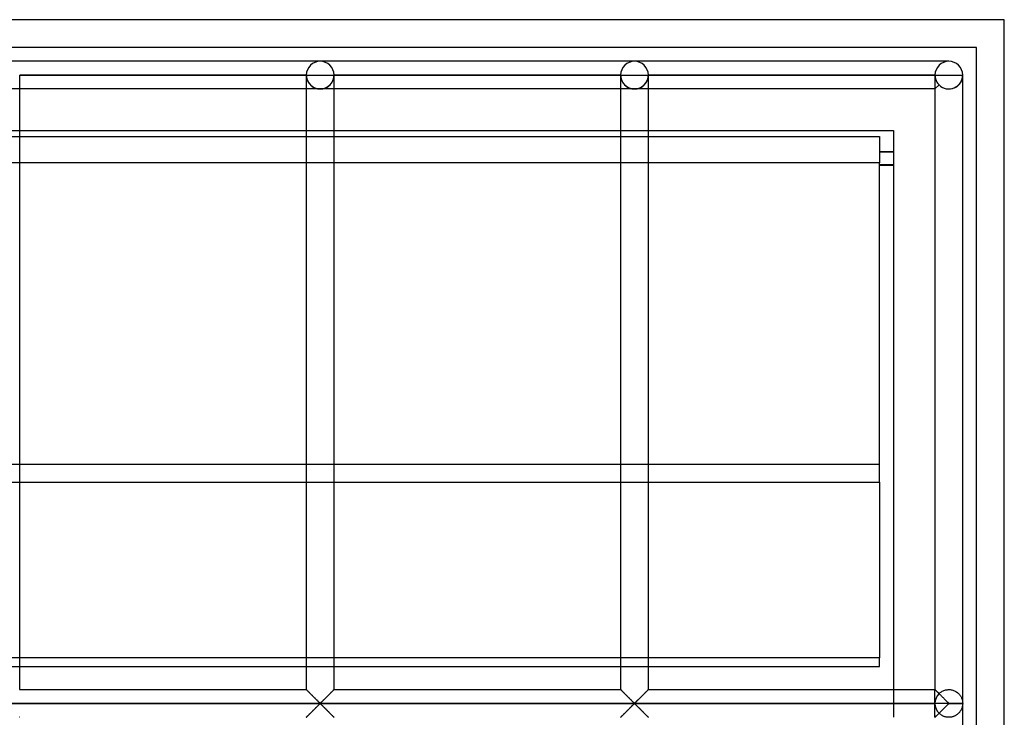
# Model space of a CAD drawing. Header units: millimetres. Extents: x -690 to 690, y -690 to 690.
# Tile 62 of 62: x 512 to 690, y 564 to 690. Entities that reach past the tile are written whole.
import ezdxf

# ---------------------------------------------------------------- set-up
doc = ezdxf.new("R2010")
doc.units = ezdxf.units.MM
doc.layers.add('MAIN-1', color=7, linetype='Continuous')
doc.layers.add('MAIN-2', color=7, linetype='Continuous')

msp = doc.modelspace()

# ---------------------------------------------------------------- linework, layer by layer
at = {"layer": 'MAIN-1'}
for p, q in [((690, 690), (-690, 690)), ((690, -690), (690, 690)), ((566.67, 682.5), (510, 682.5)), ((623.33, 682.5), (566.67, 682.5)), ((680, 682.5), (623.33, 682.5)), ((512.5, 569.17), (512.5, 680)), ((512.5, 680), (564.17, 680)), ((564.17, 680), (564.17, 569.17)), ((564.17, 680), (566.67, 680)), ((566.67, 680), (569.17, 680)), ((569.17, 569.17), (569.17, 680)), ((569.17, 680), (620.83, 680)), ((620.83, 680), (620.83, 569.17)), ((620.83, 680), (623.33, 680)), ((623.33, 680), (625.83, 680)), ((625.83, 569.17), (625.83, 680)), ((625.83, 680), (677.5, 680)), ((677.5, 680), (677.5, 569.17)), ((677.5, 680), (680, 680)), ((680, 680), (682.5, 680)), ((682.5, 566.74), (682.5, 680)), ((564.17, 677.5), (512.5, 677.5)), ((620.83, 677.5), (569.17, 677.5)), ((677.5, 677.5), (625.83, 677.5)), ((512.5, 670), (564.17, 670)), ((569.17, 670), (620.83, 670)), ((625.83, 670), (670, 670)), ((670, 670), (670, 569.17)), ((512.5, 569.17), (512.49, 569.16)), ((512.5, 569.17), (564.17, 569.17)), ((564.17, 569.16), (564.17, 569.17)), ((564.18, 569.16), (564.17, 569.16)), ((564.19, 569.15), (564.18, 569.16)), ((564.2, 569.13), (564.19, 569.15)), ((564.22, 569.11), (564.2, 569.13)), ((564.25, 569.09), (564.22, 569.11)), ((564.28, 569.06), (564.25, 569.09)), ((564.31, 569.02), (564.28, 569.06)), ((564.35, 568.99), (564.31, 569.02)), ((564.39, 568.95), (564.35, 568.99)), ((564.43, 568.9), (564.39, 568.95)), ((564.48, 568.86), (564.43, 568.9)), ((564.53, 568.81), (564.48, 568.86)), ((564.58, 568.75), (564.53, 568.81)), ((564.64, 568.7), (564.58, 568.75)), ((564.69, 568.64), (564.64, 568.7)), ((564.75, 568.58), (564.69, 568.64)), ((564.81, 568.52), (564.75, 568.58)), ((564.87, 568.46), (564.81, 568.52)), ((564.93, 568.4), (564.87, 568.46)), ((565, 568.34), (564.93, 568.4)), ((565.06, 568.27), (565, 568.34)), ((565.13, 568.21), (565.06, 568.27)), ((565.19, 568.14), (565.13, 568.21)), ((565.26, 568.08), (565.19, 568.14)), ((565.33, 568.01), (565.26, 568.08)), ((565.4, 567.94), (565.33, 568.01)), ((568.12, 568.12), (568, 568)), ((568.23, 568.23), (568.12, 568.12)), ((568.34, 568.35), (568.23, 568.23)), ((568.45, 568.45), (568.34, 568.35)), ((568.56, 568.56), (568.45, 568.45)), ((568.66, 568.66), (568.56, 568.56)), ((568.76, 568.76), (568.66, 568.66)), ((568.85, 568.85), (568.76, 568.76)), ((568.93, 568.93), (568.85, 568.85)), ((569, 569), (568.93, 568.93)), ((569.06, 569.06), (569, 569)), ((569.1, 569.11), (569.06, 569.06)), ((569.14, 569.14), (569.1, 569.11)), ((569.16, 569.16), (569.14, 569.14)), ((569.17, 569.17), (569.16, 569.16)), ((569.17, 569.17), (620.83, 569.17)), ((620.84, 569.16), (620.83, 569.17)), ((620.85, 569.15), (620.84, 569.16)), ((620.84, 569.16), (620.84, 569.16)), ((620.87, 569.13), (620.85, 569.15)), ((620.89, 569.11), (620.87, 569.13)), ((620.92, 569.09), (620.89, 569.11)), ((620.94, 569.06), (620.92, 569.09)), ((620.98, 569.02), (620.94, 569.06)), ((621.01, 568.99), (620.98, 569.02)), ((621.05, 568.95), (621.01, 568.99)), ((621.1, 568.9), (621.05, 568.95)), ((621.14, 568.86), (621.1, 568.9)), ((621.19, 568.81), (621.14, 568.86)), ((621.25, 568.75), (621.19, 568.81)), ((621.3, 568.7), (621.25, 568.75)), ((621.36, 568.64), (621.3, 568.7)), ((621.42, 568.58), (621.36, 568.64)), ((621.48, 568.52), (621.42, 568.58)), ((621.54, 568.46), (621.48, 568.52)), ((621.6, 568.4), (621.54, 568.46)), ((621.66, 568.34), (621.6, 568.4)), ((621.73, 568.27), (621.66, 568.34)), ((621.79, 568.21), (621.73, 568.27)), ((621.86, 568.14), (621.79, 568.21)), ((621.93, 568.08), (621.86, 568.14)), ((621.99, 568.01), (621.93, 568.08)), ((622.06, 567.94), (621.99, 568.01)), ((624.78, 568.12), (624.66, 568)), ((624.9, 568.23), (624.78, 568.12)), ((625.01, 568.35), (624.9, 568.23)), ((625.12, 568.45), (625.01, 568.35)), ((625.23, 568.56), (625.12, 568.45)), ((625.33, 568.66), (625.23, 568.56)), ((625.42, 568.76), (625.33, 568.66)), ((625.51, 568.85), (625.42, 568.76)), ((625.59, 568.93), (625.51, 568.85)), ((625.66, 569), (625.59, 568.93)), ((625.72, 569.06), (625.66, 569)), ((625.77, 569.11), (625.72, 569.06)), ((625.8, 569.14), (625.77, 569.11)), ((625.83, 569.16), (625.8, 569.14)), ((625.83, 569.17), (625.83, 569.16)), ((625.83, 569.17), (677.5, 569.17)), ((677.5, 569.16), (677.5, 569.17)), ((677.51, 569.16), (677.5, 569.16)), ((677.52, 569.15), (677.51, 569.16)), ((677.54, 569.13), (677.52, 569.15)), ((677.56, 569.11), (677.54, 569.13)), ((677.58, 569.09), (677.56, 569.11)), ((677.61, 569.06), (677.58, 569.09)), ((677.64, 569.02), (677.61, 569.06)), ((677.68, 568.99), (677.64, 569.02)), ((677.72, 568.95), (677.68, 568.99)), ((677.76, 568.9), (677.72, 568.95)), ((677.81, 568.86), (677.76, 568.9)), ((677.86, 568.81), (677.81, 568.86)), ((677.91, 568.75), (677.86, 568.81)), ((677.97, 568.7), (677.91, 568.75)), ((678.03, 568.64), (677.97, 568.7)), ((678.08, 568.58), (678.03, 568.64)), ((678.14, 568.52), (678.08, 568.58)), ((678.2, 568.46), (678.14, 568.52)), ((678.27, 568.4), (678.2, 568.46)), ((678.33, 568.34), (678.27, 568.4)), ((678.39, 568.27), (678.33, 568.34)), ((678.46, 568.21), (678.39, 568.27)), ((678.53, 568.14), (678.46, 568.21)), ((678.59, 568.08), (678.53, 568.14)), ((678.66, 568.01), (678.59, 568.08)), ((678.73, 567.94), (678.66, 568.01)), ((680, 566.67), (-680, 566.67)), ((565.47, 567.87), (565.4, 567.94)), ((565.53, 567.8), (565.47, 567.87)), ((565.6, 567.73), (565.53, 567.8)), ((565.67, 567.66), (565.6, 567.73)), ((565.74, 567.6), (565.67, 567.66)), ((565.81, 567.53), (565.74, 567.6)), ((565.88, 567.46), (565.81, 567.53)), ((565.94, 567.4), (565.88, 567.46)), ((566.01, 567.33), (565.94, 567.4)), ((566.07, 567.26), (566.01, 567.33)), ((566.14, 567.2), (566.07, 567.26)), ((566.2, 567.14), (566.14, 567.2)), ((566.16, 566.15), (566.26, 566.26)), ((566.26, 567.08), (566.2, 567.14)), ((566.32, 567.02), (566.26, 567.08)), ((566.26, 566.26), (566.36, 566.36)), ((566.38, 566.97), (566.32, 567.02)), ((566.36, 566.36), (566.46, 566.45)), ((566.43, 566.91), (566.38, 566.97)), ((566.49, 566.86), (566.43, 566.91)), ((566.46, 566.45), (566.55, 566.53)), ((566.54, 566.81), (566.49, 566.86)), ((566.59, 566.77), (566.54, 566.81)), ((566.55, 566.53), (566.67, 566.6)), ((566.67, 566.74), (566.59, 566.77)), ((566.78, 566.8), (566.67, 566.74)), ((566.67, 566.6), (566.74, 566.57)), ((566.74, 566.57), (566.79, 566.52)), ((566.87, 566.89), (566.78, 566.8)), ((566.79, 566.52), (566.85, 566.47)), ((566.85, 566.47), (566.9, 566.42)), ((566.97, 566.98), (566.87, 566.89)), ((566.9, 566.42), (566.96, 566.37)), ((566.96, 566.37), (567.01, 566.31)), ((567.07, 567.08), (566.97, 566.98)), ((567.01, 566.31), (567.07, 566.25)), ((567.18, 567.18), (567.07, 567.08)), ((567.07, 566.25), (567.13, 566.19)), ((567.29, 567.29), (567.18, 567.18)), ((567.4, 567.41), (567.29, 567.29)), ((567.52, 567.52), (567.4, 567.41)), ((567.64, 567.64), (567.52, 567.52)), ((567.76, 567.76), (567.64, 567.64)), ((567.88, 567.88), (567.76, 567.76)), ((568, 568), (567.88, 567.88)), ((622.13, 567.87), (622.06, 567.94)), ((622.2, 567.8), (622.13, 567.87)), ((622.27, 567.73), (622.2, 567.8)), ((622.34, 567.66), (622.27, 567.73)), ((622.41, 567.6), (622.34, 567.66)), ((622.47, 567.53), (622.41, 567.6)), ((622.54, 567.46), (622.47, 567.53)), ((622.61, 567.4), (622.54, 567.46)), ((622.67, 567.33), (622.61, 567.4)), ((622.74, 567.26), (622.67, 567.33)), ((622.8, 567.2), (622.74, 567.26)), ((622.87, 567.14), (622.8, 567.2)), ((622.82, 566.15), (622.93, 566.26)), ((622.93, 567.08), (622.87, 567.14)), ((622.99, 567.02), (622.93, 567.08)), ((622.93, 566.26), (623.03, 566.36)), ((623.04, 566.97), (622.99, 567.02)), ((623.03, 566.36), (623.13, 566.45)), ((623.1, 566.91), (623.04, 566.97)), ((623.15, 566.86), (623.1, 566.91)), ((623.13, 566.45), (623.22, 566.53)), ((623.21, 566.81), (623.15, 566.86)), ((623.26, 566.77), (623.21, 566.81)), ((623.22, 566.53), (623.33, 566.6)), ((623.33, 566.74), (623.26, 566.77)), ((623.45, 566.8), (623.33, 566.74)), ((623.33, 566.6), (623.41, 566.57)), ((623.41, 566.57), (623.46, 566.52)), ((623.54, 566.89), (623.45, 566.8)), ((623.46, 566.52), (623.51, 566.47)), ((623.51, 566.47), (623.57, 566.42)), ((623.64, 566.98), (623.54, 566.89)), ((623.57, 566.42), (623.62, 566.37)), ((623.62, 566.37), (623.68, 566.31)), ((623.74, 567.08), (623.64, 566.98)), ((623.68, 566.31), (623.74, 566.25)), ((623.84, 567.18), (623.74, 567.08)), ((623.74, 566.25), (623.8, 566.19)), ((623.96, 567.29), (623.84, 567.18)), ((624.07, 567.41), (623.96, 567.29)), ((624.19, 567.52), (624.07, 567.41)), ((624.3, 567.64), (624.19, 567.52)), ((624.42, 567.76), (624.3, 567.64)), ((624.54, 567.88), (624.42, 567.76)), ((624.66, 568), (624.54, 567.88)), ((678.8, 567.87), (678.73, 567.94)), ((678.87, 567.8), (678.8, 567.87)), ((678.94, 567.73), (678.87, 567.8)), ((679.01, 567.66), (678.94, 567.73)), ((679.07, 567.6), (679.01, 567.66)), ((679.14, 567.53), (679.07, 567.6)), ((679.21, 567.46), (679.14, 567.53)), ((679.27, 567.4), (679.21, 567.46)), ((679.34, 567.33), (679.27, 567.4)), ((679.41, 567.26), (679.34, 567.33)), ((679.47, 567.2), (679.41, 567.26)), ((679.53, 567.14), (679.47, 567.2)), ((679.49, 566.15), (679.6, 566.26)), ((679.59, 567.08), (679.53, 567.14)), ((679.65, 567.02), (679.59, 567.08)), ((679.6, 566.26), (679.7, 566.36)), ((679.71, 566.97), (679.65, 567.02)), ((679.7, 566.36), (679.79, 566.45)), ((679.77, 566.91), (679.71, 566.97)), ((679.82, 566.86), (679.77, 566.91)), ((679.79, 566.45), (679.89, 566.53)), ((679.87, 566.81), (679.82, 566.86)), ((679.93, 566.77), (679.87, 566.81)), ((679.89, 566.53), (680, 566.6)), ((680, 566.74), (679.93, 566.77)), ((680, 566.67), (680, 566.74)), ((680, 566.74), (682.5, 566.74)), ((680, 566.67), (682.5, 566.67)), ((680, 566.6), (680, 566.67)), ((682.5, 566.6), (680, 566.6)), ((682.5, 340.07), (682.5, 566.6)), ((564.41, 564.41), (564.49, 564.49)), ((564.49, 564.49), (564.58, 564.58)), ((564.58, 564.58), (564.67, 564.67)), ((564.67, 564.67), (564.77, 564.77)), ((564.77, 564.77), (564.88, 564.88)), ((564.88, 564.88), (564.99, 564.99)), ((564.99, 564.99), (565.1, 565.1)), ((565.1, 565.1), (565.22, 565.22)), ((565.22, 565.22), (565.34, 565.33)), ((565.34, 565.33), (565.46, 565.45)), ((565.46, 565.45), (565.58, 565.57)), ((565.58, 565.57), (565.7, 565.69)), ((565.7, 565.69), (565.81, 565.81)), ((565.81, 565.81), (565.93, 565.93)), ((565.93, 565.93), (566.04, 566.04)), ((566.04, 566.04), (566.16, 566.15)), ((567.13, 566.19), (567.2, 566.13)), ((567.2, 566.13), (567.26, 566.07)), ((567.26, 566.07), (567.33, 566)), ((567.33, 566), (567.39, 565.94)), ((567.39, 565.94), (567.46, 565.87)), ((567.46, 565.87), (567.53, 565.81)), ((567.53, 565.81), (567.59, 565.74)), ((567.59, 565.74), (567.66, 565.67)), ((567.66, 565.67), (567.73, 565.6)), ((567.73, 565.6), (567.8, 565.53)), ((567.8, 565.53), (567.87, 565.46)), ((567.87, 565.46), (567.94, 565.39)), ((567.94, 565.39), (568.01, 565.33)), ((568.01, 565.33), (568.07, 565.26)), ((568.07, 565.26), (568.14, 565.19)), ((568.14, 565.19), (568.21, 565.12)), ((568.21, 565.12), (568.27, 565.06)), ((568.27, 565.06), (568.34, 564.99)), ((568.34, 564.99), (568.4, 564.93)), ((568.4, 564.93), (568.46, 564.87)), ((568.46, 564.87), (568.52, 564.81)), ((568.52, 564.81), (568.58, 564.75)), ((568.58, 564.75), (568.64, 564.69)), ((568.64, 564.69), (568.7, 564.63)), ((568.7, 564.63), (568.75, 564.58)), ((568.75, 564.58), (568.81, 564.53)), ((568.81, 564.53), (568.86, 564.48)), ((568.86, 564.48), (568.9, 564.43)), ((621.07, 564.41), (621.15, 564.49)), ((621.15, 564.49), (621.24, 564.58)), ((621.24, 564.58), (621.34, 564.67)), ((621.34, 564.67), (621.44, 564.77)), ((621.44, 564.77), (621.55, 564.88)), ((621.55, 564.88), (621.66, 564.99)), ((621.66, 564.99), (621.77, 565.1)), ((621.77, 565.1), (621.88, 565.22)), ((621.88, 565.22), (622, 565.33)), ((622, 565.33), (622.12, 565.45)), ((622.12, 565.45), (622.24, 565.57)), ((622.24, 565.57), (622.36, 565.69)), ((622.36, 565.69), (622.48, 565.81)), ((622.48, 565.81), (622.6, 565.93)), ((622.6, 565.93), (622.71, 566.04)), ((622.71, 566.04), (622.82, 566.15)), ((623.8, 566.19), (623.86, 566.13)), ((623.86, 566.13), (623.93, 566.07)), ((623.93, 566.07), (623.99, 566)), ((623.99, 566), (624.06, 565.94)), ((624.06, 565.94), (624.12, 565.87)), ((624.12, 565.87), (624.19, 565.81)), ((624.19, 565.81), (624.26, 565.74)), ((624.26, 565.74), (624.33, 565.67)), ((624.33, 565.67), (624.4, 565.6)), ((624.4, 565.6), (624.47, 565.53)), ((624.47, 565.53), (624.53, 565.46)), ((624.53, 565.46), (624.6, 565.39)), ((624.6, 565.39), (624.67, 565.33)), ((624.67, 565.33), (624.74, 565.26)), ((624.74, 565.26), (624.81, 565.19)), ((624.81, 565.19), (624.87, 565.12)), ((624.87, 565.12), (624.94, 565.06)), ((624.94, 565.06), (625, 564.99)), ((625, 564.99), (625.07, 564.93)), ((625.07, 564.93), (625.13, 564.87)), ((625.13, 564.87), (625.19, 564.81)), ((625.19, 564.81), (625.25, 564.75)), ((625.25, 564.75), (625.31, 564.69)), ((625.31, 564.69), (625.36, 564.63)), ((625.36, 564.63), (625.42, 564.58)), ((625.42, 564.58), (625.47, 564.53)), ((625.47, 564.53), (625.52, 564.48)), ((625.52, 564.48), (625.57, 564.43)), ((677.74, 564.41), (677.82, 564.49)), ((677.82, 564.49), (677.91, 564.58)), ((677.91, 564.58), (678.01, 564.67)), ((678.01, 564.67), (678.11, 564.77)), ((678.11, 564.77), (678.21, 564.88)), ((678.21, 564.88), (678.32, 564.99)), ((678.32, 564.99), (678.43, 565.1)), ((678.43, 565.1), (678.55, 565.22)), ((678.55, 565.22), (678.67, 565.33)), ((678.67, 565.33), (678.79, 565.45)), ((678.79, 565.45), (678.91, 565.57)), ((678.91, 565.57), (679.03, 565.69)), ((679.03, 565.69), (679.15, 565.81)), ((679.15, 565.81), (679.26, 565.93)), ((679.26, 565.93), (679.38, 566.04)), ((679.38, 566.04), (679.49, 566.15)), ((512.5, 564.17), (512.5, 564.17)), ((564.17, 564.17), (564.2, 564.19)), ((564.17, 564.17), (564.17, 564.17)), ((564.2, 564.19), (564.23, 564.23)), ((564.23, 564.23), (564.28, 564.28)), ((564.28, 564.28), (564.34, 564.33)), ((564.34, 564.33), (564.41, 564.41)), ((568.9, 564.43), (568.95, 564.39)), ((568.95, 564.39), (568.99, 564.35)), ((568.99, 564.35), (569.02, 564.31)), ((569.02, 564.31), (569.06, 564.28)), ((569.06, 564.28), (569.08, 564.25)), ((569.08, 564.25), (569.11, 564.22)), ((569.11, 564.22), (569.13, 564.2)), ((569.13, 564.2), (569.15, 564.19)), ((569.15, 564.19), (569.16, 564.18)), ((569.16, 564.18), (569.16, 564.17)), ((569.16, 564.17), (569.17, 564.17)), ((620.83, 564.17), (620.84, 564.17)), ((620.84, 564.17), (620.86, 564.19)), ((620.86, 564.19), (620.9, 564.23)), ((620.9, 564.23), (620.94, 564.28)), ((620.94, 564.28), (621, 564.33)), ((621, 564.33), (621.07, 564.41)), ((625.57, 564.43), (625.61, 564.39)), ((625.61, 564.39), (625.65, 564.35)), ((625.65, 564.35), (625.69, 564.31)), ((625.69, 564.31), (625.72, 564.28)), ((625.72, 564.28), (625.75, 564.25)), ((625.75, 564.25), (625.78, 564.22)), ((625.78, 564.22), (625.8, 564.2)), ((625.8, 564.2), (625.81, 564.19)), ((625.81, 564.19), (625.82, 564.18)), ((625.82, 564.18), (625.83, 564.17)), ((625.83, 564.17), (625.83, 564.17)), ((677.5, 564.17), (677.51, 564.17)), ((677.51, 564.17), (677.53, 564.19)), ((677.53, 564.19), (677.56, 564.23)), ((677.56, 564.23), (677.61, 564.28)), ((677.61, 564.28), (677.67, 564.33)), ((677.67, 564.33), (677.74, 564.41))]:
    msp.add_line(p, q, dxfattribs=at)
for centre, start, end in [((566.67, 680), 0, 180), ((623.33, 680), 0, 180), ((680, 680), 0, 180), ((680, 566.67), 0, 1.6206), ((680, 566.67), 358.3794, 0)]:
    msp.add_arc(centre, 2.5, start, end, dxfattribs=at)
at = {"layer": 'MAIN-2'}
for p, q in [((690, 690), (690, 690)), ((685, 685), (-685, 685)), ((685, 685), (685, 685)), ((685, 685), (685, 685)), ((685, -685), (685, 685)), ((512.5, 680), (512.5, 680)), ((512.5, 680), (512.5, 680)), ((512.5, 680), (564.17, 680)), ((564.17, 680), (512.5, 680)), ((512.5, 680), (512.5, 680)), ((564.17, 680), (512.5, 680)), ((564.17, 680), (564.17, 680)), ((564.17, 680), (564.17, 680)), ((564.17, 680), (564.17, 680)), ((569.17, 680), (569.17, 680)), ((569.17, 680), (569.17, 680)), ((569.17, 680), (620.83, 680)), ((620.83, 680), (569.17, 680)), ((569.17, 680), (569.17, 680)), ((620.83, 680), (569.17, 680)), ((620.83, 680), (620.83, 680)), ((620.83, 680), (620.83, 680)), ((620.83, 680), (620.83, 680)), ((625.83, 680), (625.83, 680)), ((625.83, 680), (625.83, 680)), ((625.83, 680), (677.5, 680)), ((677.5, 680), (625.83, 680)), ((625.83, 680), (625.83, 680)), ((677.5, 680), (625.83, 680)), ((677.5, 680), (677.5, 680)), ((677.5, 680), (677.5, 680)), ((677.5, 680), (677.5, 680)), ((682.5, 680), (682.5, 680)), ((682.5, 680), (682.5, 680)), ((682.5, 680), (682.5, 680)), ((677.5, 677.5), (678.23, 678.23)), ((677.5, 677.5), (678.23, 678.23)), ((678.23, 678.23), (677.5, 677.5)), ((677.5, 677.5), (678.23, 678.23)), ((512.5, 677.5), (510, 677.5)), ((566.67, 677.5), (564.17, 677.5)), ((569.17, 677.5), (566.67, 677.5)), ((623.33, 677.5), (620.83, 677.5)), ((625.83, 677.5), (623.33, 677.5)), ((507.5, 670), (512.5, 670)), ((564.17, 670), (569.17, 670)), ((620.83, 670), (625.83, 670)), ((670, 670), (670, 670)), ((670, 670), (670, 670)), ((37.98, 668.92), (667.5, 668.92)), ((667.5, 668.92), (667.5, 664.17)), ((667.5, 666.25), (670, 666.25)), ((667.5, 666.19), (670, 666.19)), ((667.5, 664.17), (88.21, 664.17)), ((667.5, 606.56), (667.5, 664.17)), ((670, 663.81), (667.5, 663.81)), ((667.5, 663.75), (670, 663.75)), ((667.5, 609.77), (-667.5, 609.77)), ((280.83, 606.56), (667.5, 606.56)), ((667.5, 606.56), (667.5, 574.9)), ((667.5, 574.9), (344.08, 574.9)), ((346.64, 573.36), (667.5, 573.36)), ((667.5, 573.36), (667.5, 574.9)), ((512.49, 569.16), (512.5, 569.17)), ((564.17, 569.17), (564.17, 569.16)), ((564.17, 569.16), (564.19, 569.15)), ((564.19, 569.15), (564.21, 569.13)), ((564.21, 569.13), (564.24, 569.1)), ((564.24, 569.1), (564.28, 569.06)), ((564.28, 569.06), (564.33, 569.01)), ((564.33, 569.01), (564.38, 568.95)), ((564.38, 568.95), (564.44, 568.89)), ((564.44, 568.89), (564.51, 568.83)), ((564.51, 568.83), (564.58, 568.75)), ((564.58, 568.75), (564.66, 568.68)), ((564.66, 568.68), (564.74, 568.59)), ((564.74, 568.59), (564.82, 568.51)), ((564.82, 568.51), (564.91, 568.42)), ((564.91, 568.42), (565, 568.34)), ((565, 568.34), (565.09, 568.25)), ((565.09, 568.25), (565.18, 568.15)), ((565.18, 568.15), (565.28, 568.06)), ((565.28, 568.06), (565.37, 567.96)), ((567.96, 567.96), (568.06, 568.06)), ((568.06, 568.06), (568.15, 568.15)), ((568.15, 568.15), (568.24, 568.25)), ((568.24, 568.25), (568.33, 568.34)), ((568.33, 568.34), (568.42, 568.42)), ((568.42, 568.42), (568.51, 568.51)), ((568.51, 568.51), (568.59, 568.59)), ((568.59, 568.59), (568.67, 568.68)), ((568.67, 568.68), (568.75, 568.75)), ((568.75, 568.75), (568.82, 568.83)), ((568.82, 568.83), (568.89, 568.89)), ((568.89, 568.89), (568.95, 568.95)), ((568.95, 568.95), (569.01, 569.01)), ((569.01, 569.01), (569.06, 569.06)), ((569.06, 569.06), (569.09, 569.1)), ((569.09, 569.1), (569.13, 569.13)), ((569.13, 569.13), (569.15, 569.15)), ((569.15, 569.15), (569.16, 569.16)), ((569.16, 569.16), (569.17, 569.17)), ((620.83, 569.17), (620.84, 569.16)), ((620.84, 569.16), (620.85, 569.15)), ((620.85, 569.15), (620.87, 569.13)), ((620.87, 569.13), (620.91, 569.1)), ((620.91, 569.1), (620.94, 569.06)), ((620.94, 569.06), (620.99, 569.01)), ((620.99, 569.01), (621.05, 568.95)), ((621.05, 568.95), (621.11, 568.89)), ((621.11, 568.89), (621.18, 568.83)), ((621.18, 568.83), (621.25, 568.75)), ((621.25, 568.75), (621.33, 568.68)), ((621.33, 568.68), (621.41, 568.59)), ((621.41, 568.59), (621.49, 568.51)), ((621.49, 568.51), (621.58, 568.42)), ((621.58, 568.42), (621.67, 568.34)), ((621.67, 568.34), (621.76, 568.25)), ((621.76, 568.25), (621.85, 568.15)), ((621.85, 568.15), (621.94, 568.06)), ((621.94, 568.06), (622.04, 567.96)), ((624.63, 567.96), (624.72, 568.06)), ((624.72, 568.06), (624.82, 568.15)), ((624.82, 568.15), (624.91, 568.25)), ((624.91, 568.25), (625, 568.34)), ((625, 568.34), (625.09, 568.42)), ((625.09, 568.42), (625.18, 568.51)), ((625.18, 568.51), (625.26, 568.59)), ((625.26, 568.59), (625.34, 568.68)), ((625.34, 568.68), (625.42, 568.75)), ((625.42, 568.75), (625.49, 568.83)), ((625.49, 568.83), (625.56, 568.89)), ((625.56, 568.89), (625.62, 568.95)), ((625.62, 568.95), (625.67, 569.01)), ((625.67, 569.01), (625.72, 569.06)), ((625.72, 569.06), (625.76, 569.1)), ((625.76, 569.1), (625.79, 569.13)), ((625.79, 569.13), (625.81, 569.15)), ((625.81, 569.15), (625.83, 569.16)), ((625.83, 569.16), (625.83, 569.17)), ((670, 569.17), (670, 564.17)), ((677.5, 569.17), (677.5, 569.16)), ((677.5, 566.74), (677.5, 569.17)), ((677.5, 569.16), (677.51, 569.16)), ((677.51, 569.16), (677.52, 569.15)), ((677.52, 569.15), (677.54, 569.13)), ((677.54, 569.13), (677.56, 569.11)), ((677.56, 569.11), (677.59, 569.08)), ((677.59, 569.08), (677.62, 569.05)), ((677.62, 569.05), (677.65, 569.02)), ((677.65, 569.02), (677.69, 568.98)), ((677.69, 568.98), (677.73, 568.94)), ((677.73, 568.94), (677.78, 568.89)), ((677.78, 568.89), (677.83, 568.84)), ((677.83, 568.84), (677.88, 568.79)), ((677.88, 568.79), (677.93, 568.74)), ((677.93, 568.74), (677.99, 568.68)), ((677.99, 568.68), (678.05, 568.62)), ((678.05, 568.62), (678.11, 568.56)), ((678.11, 568.56), (678.17, 568.5)), ((678.17, 568.5), (678.23, 568.44)), ((678.23, 568.44), (678.33, 568.53)), ((678.33, 568.53), (678.44, 568.62)), ((678.44, 568.62), (678.56, 568.71)), ((678.56, 568.71), (678.68, 568.79)), ((678.68, 568.79), (678.82, 568.87)), ((678.82, 568.87), (678.96, 568.94)), ((678.96, 568.94), (679.1, 569)), ((679.1, 569), (679.26, 569.05)), ((679.26, 569.05), (679.41, 569.1)), ((679.41, 569.1), (679.57, 569.13)), ((679.57, 569.13), (679.74, 569.15)), ((679.74, 569.15), (679.9, 569.16)), ((679.9, 569.16), (680.07, 569.17)), ((680.07, 569.17), (680.23, 569.16)), ((680.23, 569.16), (680.39, 569.14)), ((680.39, 569.14), (680.56, 569.1)), ((680.56, 569.1), (680.71, 569.06)), ((680.71, 569.06), (680.87, 569.01)), ((680.87, 569.01), (681.02, 568.95)), ((681.02, 568.95), (681.16, 568.88)), ((681.16, 568.88), (681.29, 568.81)), ((681.29, 568.81), (681.42, 568.72)), ((681.42, 568.72), (681.54, 568.64)), ((681.54, 568.64), (681.65, 568.55)), ((681.65, 568.55), (681.75, 568.45)), ((681.75, 568.45), (681.84, 568.36)), ((681.84, 568.36), (681.93, 568.26)), ((681.93, 568.26), (682.01, 568.16)), ((682.01, 568.16), (682.08, 568.05)), ((682.08, 568.05), (682.15, 567.95)), ((-677.5, 566.67), (677.5, 566.67)), ((565.37, 567.96), (565.47, 567.87)), ((565.47, 567.87), (565.57, 567.77)), ((565.57, 567.77), (565.66, 567.67)), ((565.66, 567.67), (565.76, 567.58)), ((565.76, 567.58), (565.85, 567.48)), ((565.85, 567.48), (565.95, 567.39)), ((565.95, 567.39), (566.04, 567.3)), ((566.04, 567.3), (566.13, 567.21)), ((566.13, 567.21), (566.22, 567.12)), ((566.22, 567.12), (566.3, 567.04)), ((566.3, 566.29), (566.22, 566.21)), ((566.3, 567.04), (566.38, 566.96)), ((566.38, 566.37), (566.3, 566.29)), ((566.38, 566.96), (566.46, 566.89)), ((566.46, 566.45), (566.38, 566.37)), ((566.46, 566.89), (566.53, 566.82)), ((566.53, 566.52), (566.46, 566.45)), ((566.53, 566.82), (566.61, 566.76)), ((566.61, 566.58), (566.53, 566.52)), ((566.61, 566.76), (566.72, 566.76)), ((566.72, 566.58), (566.61, 566.58)), ((566.72, 566.76), (566.8, 566.82)), ((566.8, 566.52), (566.72, 566.58)), ((566.8, 566.82), (566.87, 566.89)), ((566.87, 566.45), (566.8, 566.52)), ((566.87, 566.89), (566.95, 566.96)), ((566.95, 566.37), (566.87, 566.45)), ((566.95, 566.96), (567.03, 567.04)), ((567.03, 566.29), (566.95, 566.37)), ((567.03, 567.04), (567.12, 567.12)), ((567.12, 566.21), (567.03, 566.29)), ((567.12, 567.12), (567.2, 567.21)), ((567.2, 567.21), (567.29, 567.3)), ((567.29, 567.3), (567.39, 567.39)), ((567.39, 567.39), (567.48, 567.48)), ((567.48, 567.48), (567.57, 567.58)), ((567.57, 567.58), (567.67, 567.67)), ((567.67, 567.67), (567.77, 567.77)), ((567.77, 567.77), (567.86, 567.87)), ((567.86, 567.87), (567.96, 567.96)), ((622.04, 567.96), (622.14, 567.87)), ((622.14, 567.87), (622.23, 567.77)), ((622.23, 567.77), (622.33, 567.67)), ((622.33, 567.67), (622.43, 567.58)), ((622.43, 567.58), (622.52, 567.48)), ((622.52, 567.48), (622.61, 567.39)), ((622.61, 567.39), (622.71, 567.3)), ((622.71, 567.3), (622.8, 567.21)), ((622.8, 567.21), (622.88, 567.12)), ((622.88, 567.12), (622.97, 567.04)), ((622.97, 566.29), (622.88, 566.21)), ((622.97, 567.04), (623.05, 566.96)), ((623.05, 566.37), (622.97, 566.29)), ((623.05, 566.96), (623.13, 566.89)), ((623.13, 566.45), (623.05, 566.37)), ((623.13, 566.89), (623.2, 566.82)), ((623.2, 566.52), (623.13, 566.45)), ((623.2, 566.82), (623.28, 566.76)), ((623.28, 566.58), (623.2, 566.52)), ((623.28, 566.76), (623.39, 566.76)), ((623.39, 566.58), (623.28, 566.58)), ((623.39, 566.76), (623.47, 566.82)), ((623.47, 566.52), (623.39, 566.58)), ((623.47, 566.82), (623.54, 566.89)), ((623.54, 566.45), (623.47, 566.52)), ((623.54, 566.89), (623.62, 566.96)), ((623.62, 566.37), (623.54, 566.45)), ((623.62, 566.96), (623.7, 567.04)), ((623.7, 566.29), (623.62, 566.37)), ((623.7, 567.04), (623.78, 567.12)), ((623.78, 566.21), (623.7, 566.29)), ((623.78, 567.12), (623.87, 567.21)), ((623.87, 567.21), (623.96, 567.3)), ((623.96, 567.3), (624.05, 567.39)), ((624.05, 567.39), (624.15, 567.48)), ((624.15, 567.48), (624.24, 567.58)), ((624.24, 567.58), (624.34, 567.67)), ((624.34, 567.67), (624.43, 567.77)), ((624.43, 567.77), (624.53, 567.87)), ((624.53, 567.87), (624.63, 567.96)), ((677.5, 566.67), (677.5, 566.67)), ((677.5, 564.17), (677.5, 566.6)), ((682.15, 567.95), (682.21, 567.84)), ((682.21, 567.84), (682.26, 567.73)), ((682.26, 567.73), (682.31, 567.63)), ((682.31, 567.63), (682.35, 567.52)), ((682.35, 567.52), (682.38, 567.42)), ((682.38, 567.42), (682.41, 567.32)), ((682.41, 567.32), (682.44, 567.22)), ((682.44, 567.22), (682.46, 567.12)), ((682.46, 566.23), (682.45, 566.17)), ((682.46, 567.12), (682.47, 567.03)), ((682.47, 566.29), (682.46, 566.23)), ((682.47, 567.03), (682.48, 566.95)), ((682.48, 566.35), (682.47, 566.29)), ((682.48, 566.95), (682.49, 566.87)), ((682.49, 566.41), (682.48, 566.35)), ((682.49, 566.87), (682.5, 566.79)), ((682.5, 566.52), (682.49, 566.46)), ((682.49, 566.46), (682.49, 566.41)), ((682.5, 566.79), (682.5, 566.74)), ((682.5, 566.67), (682.5, 566.67)), ((682.5, 566.6), (682.5, 566.56)), ((682.5, 566.56), (682.5, 566.52)), ((564.51, 564.51), (564.44, 564.44)), ((564.58, 564.58), (564.51, 564.51)), ((564.66, 564.66), (564.58, 564.58)), ((564.74, 564.74), (564.66, 564.66)), ((564.82, 564.82), (564.74, 564.74)), ((564.91, 564.91), (564.82, 564.82)), ((565, 565), (564.91, 564.91)), ((565.09, 565.09), (565, 565)), ((565.18, 565.18), (565.09, 565.09)), ((565.28, 565.28), (565.18, 565.18)), ((565.37, 565.37), (565.28, 565.28)), ((565.47, 565.47), (565.37, 565.37)), ((565.57, 565.56), (565.47, 565.47)), ((565.66, 565.66), (565.57, 565.56)), ((565.76, 565.76), (565.66, 565.66)), ((565.85, 565.85), (565.76, 565.76)), ((565.95, 565.94), (565.85, 565.85)), ((566.04, 566.03), (565.95, 565.94)), ((566.13, 566.12), (566.04, 566.03)), ((566.22, 566.21), (566.13, 566.12)), ((567.2, 566.12), (567.12, 566.21)), ((567.29, 566.03), (567.2, 566.12)), ((567.39, 565.94), (567.29, 566.03)), ((567.48, 565.85), (567.39, 565.94)), ((567.57, 565.76), (567.48, 565.85)), ((567.67, 565.66), (567.57, 565.76)), ((567.77, 565.56), (567.67, 565.66)), ((567.86, 565.47), (567.77, 565.56)), ((567.96, 565.37), (567.86, 565.47)), ((568.06, 565.28), (567.96, 565.37)), ((568.15, 565.18), (568.06, 565.28)), ((568.24, 565.09), (568.15, 565.18)), ((568.33, 565), (568.24, 565.09)), ((568.42, 564.91), (568.33, 565)), ((568.51, 564.82), (568.42, 564.91)), ((568.59, 564.74), (568.51, 564.82)), ((568.67, 564.66), (568.59, 564.74)), ((568.75, 564.58), (568.67, 564.66)), ((568.82, 564.51), (568.75, 564.58)), ((568.89, 564.44), (568.82, 564.51)), ((621.18, 564.51), (621.11, 564.44)), ((621.25, 564.58), (621.18, 564.51)), ((621.33, 564.66), (621.25, 564.58)), ((621.41, 564.74), (621.33, 564.66)), ((621.49, 564.82), (621.41, 564.74)), ((621.58, 564.91), (621.49, 564.82)), ((621.67, 565), (621.58, 564.91)), ((621.76, 565.09), (621.67, 565)), ((621.85, 565.18), (621.76, 565.09)), ((621.94, 565.28), (621.85, 565.18)), ((622.04, 565.37), (621.94, 565.28)), ((622.14, 565.47), (622.04, 565.37)), ((622.23, 565.56), (622.14, 565.47)), ((622.33, 565.66), (622.23, 565.56)), ((622.43, 565.76), (622.33, 565.66)), ((622.52, 565.85), (622.43, 565.76)), ((622.61, 565.94), (622.52, 565.85)), ((622.71, 566.03), (622.61, 565.94)), ((622.8, 566.12), (622.71, 566.03)), ((622.88, 566.21), (622.8, 566.12)), ((623.87, 566.12), (623.78, 566.21)), ((623.96, 566.03), (623.87, 566.12)), ((624.05, 565.94), (623.96, 566.03)), ((624.15, 565.85), (624.05, 565.94)), ((624.24, 565.76), (624.15, 565.85)), ((624.34, 565.66), (624.24, 565.76)), ((624.43, 565.56), (624.34, 565.66)), ((624.53, 565.47), (624.43, 565.56)), ((624.63, 565.37), (624.53, 565.47)), ((624.72, 565.28), (624.63, 565.37)), ((624.82, 565.18), (624.72, 565.28)), ((624.91, 565.09), (624.82, 565.18)), ((625, 565), (624.91, 565.09)), ((625.09, 564.91), (625, 565)), ((625.18, 564.82), (625.09, 564.91)), ((625.26, 564.74), (625.18, 564.82)), ((625.34, 564.66), (625.26, 564.74)), ((625.42, 564.58), (625.34, 564.66)), ((625.49, 564.51), (625.42, 564.58)), ((625.56, 564.44), (625.49, 564.51)), ((677.83, 564.49), (677.78, 564.44)), ((677.88, 564.54), (677.83, 564.49)), ((677.93, 564.6), (677.88, 564.54)), ((677.99, 564.65), (677.93, 564.6)), ((678.05, 564.71), (677.99, 564.65)), ((678.11, 564.77), (678.05, 564.71)), ((678.17, 564.84), (678.11, 564.77)), ((678.23, 564.9), (678.17, 564.84)), ((678.3, 564.83), (678.23, 564.9)), ((678.37, 564.77), (678.3, 564.83)), ((678.45, 564.71), (678.37, 564.77)), ((678.53, 564.65), (678.45, 564.71)), ((678.61, 564.59), (678.53, 564.65)), ((678.7, 564.53), (678.61, 564.59)), ((678.79, 564.48), (678.7, 564.53)), ((678.88, 564.43), (678.79, 564.48)), ((681.22, 564.49), (681.13, 564.44)), ((681.31, 564.54), (681.22, 564.49)), ((681.4, 564.6), (681.31, 564.54)), ((681.48, 564.65), (681.4, 564.6)), ((681.56, 564.71), (681.48, 564.65)), ((681.64, 564.78), (681.56, 564.71)), ((681.71, 564.84), (681.64, 564.78)), ((681.77, 564.9), (681.71, 564.84)), ((681.84, 564.97), (681.77, 564.9)), ((681.9, 565.04), (681.84, 564.97)), ((681.95, 565.11), (681.9, 565.04)), ((682.01, 565.18), (681.95, 565.11)), ((682.06, 565.25), (682.01, 565.18)), ((682.11, 565.32), (682.06, 565.25)), ((682.15, 565.39), (682.11, 565.32)), ((682.19, 565.46), (682.15, 565.39)), ((682.23, 565.54), (682.19, 565.46)), ((682.27, 565.61), (682.23, 565.54)), ((682.3, 565.68), (682.27, 565.61)), ((682.33, 565.75), (682.3, 565.68)), ((682.35, 565.82), (682.33, 565.75)), ((682.38, 565.89), (682.35, 565.82)), ((682.4, 565.96), (682.38, 565.89)), ((682.42, 566.03), (682.4, 565.96)), ((682.43, 566.1), (682.42, 566.03)), ((682.45, 566.17), (682.43, 566.1)), ((512.5, 564.17), (512.49, 564.17)), ((564.19, 564.18), (564.17, 564.17)), ((564.17, 564.17), (564.17, 564.17)), ((564.21, 564.21), (564.19, 564.18)), ((564.24, 564.24), (564.21, 564.21)), ((564.28, 564.28), (564.24, 564.24)), ((564.33, 564.32), (564.28, 564.28)), ((564.38, 564.38), (564.33, 564.32)), ((564.44, 564.44), (564.38, 564.38)), ((568.95, 564.38), (568.89, 564.44)), ((569.01, 564.32), (568.95, 564.38)), ((569.06, 564.28), (569.01, 564.32)), ((569.09, 564.24), (569.06, 564.28)), ((569.13, 564.21), (569.09, 564.24)), ((569.15, 564.18), (569.13, 564.21)), ((569.16, 564.17), (569.15, 564.18)), ((569.17, 564.17), (569.16, 564.17)), ((620.84, 564.17), (620.83, 564.17)), ((620.85, 564.18), (620.84, 564.17)), ((620.87, 564.21), (620.85, 564.18)), ((620.91, 564.24), (620.87, 564.21)), ((620.94, 564.28), (620.91, 564.24)), ((620.99, 564.32), (620.94, 564.28)), ((621.05, 564.38), (620.99, 564.32)), ((621.11, 564.44), (621.05, 564.38)), ((625.62, 564.38), (625.56, 564.44)), ((625.67, 564.32), (625.62, 564.38)), ((625.72, 564.28), (625.67, 564.32)), ((625.76, 564.24), (625.72, 564.28)), ((625.79, 564.21), (625.76, 564.24)), ((625.81, 564.18), (625.79, 564.21)), ((625.83, 564.17), (625.81, 564.18)), ((625.83, 564.17), (625.83, 564.17)), ((677.51, 564.18), (677.5, 564.17)), ((677.5, 564.17), (677.5, 564.17)), ((677.52, 564.19), (677.51, 564.18)), ((677.54, 564.2), (677.52, 564.19)), ((677.56, 564.23), (677.54, 564.2)), ((677.59, 564.25), (677.56, 564.23)), ((677.62, 564.28), (677.59, 564.25)), ((677.65, 564.32), (677.62, 564.28)), ((677.69, 564.35), (677.65, 564.32)), ((677.73, 564.4), (677.69, 564.35)), ((677.78, 564.44), (677.73, 564.4)), ((678.98, 564.39), (678.88, 564.43)), ((679.08, 564.34), (678.98, 564.39)), ((679.18, 564.3), (679.08, 564.34)), ((679.29, 564.27), (679.18, 564.3)), ((679.39, 564.24), (679.29, 564.27)), ((679.5, 564.22), (679.39, 564.24)), ((679.61, 564.2), (679.5, 564.22)), ((679.72, 564.18), (679.61, 564.2)), ((679.84, 564.17), (679.72, 564.18)), ((679.95, 564.17), (679.84, 564.17)), ((680.06, 564.17), (679.95, 564.17)), ((680.17, 564.17), (680.06, 564.17)), ((680.29, 564.18), (680.17, 564.17)), ((680.4, 564.2), (680.29, 564.18)), ((680.51, 564.22), (680.4, 564.2)), ((680.62, 564.24), (680.51, 564.22)), ((680.72, 564.27), (680.62, 564.24)), ((680.83, 564.31), (680.72, 564.27)), ((680.93, 564.35), (680.83, 564.31)), ((681.03, 564.39), (680.93, 564.35)), ((681.13, 564.44), (681.03, 564.39))]:
    msp.add_line(p, q, dxfattribs=at)
for centre, major_axis, start_param, end_param in [((566.67, 680), (0, -2.5), 3.141593, 4.712389), ((566.67, 680), (0, 2.5), -1.570796, 0), ((623.33, 680), (0, -2.5), 3.141593, 4.712389), ((623.33, 680), (0, 2.5), -1.570796, 0), ((566.67, 680), (-2.5, 0), 0, 3.141593), ((566.67, 680), (0, -2.5), -1.570796, 0), ((566.67, 680), (0, 2.5), 3.141593, 4.712389), ((623.33, 680), (-2.5, 0), 0, 3.141593), ((623.33, 680), (0, -2.5), -1.570796, 0), ((623.33, 680), (0, 2.5), 3.141593, 4.712389), ((680, 680), (-2.5, 0), 0, 3.141593), ((680, 680), (0, -2.5), -1.570796, -0.785398), ((680, 680), (2.5, 0), -2.356194, 0), ((680, 566.67), (2.5, 0), 2.355795, 3.141593), ((680, 566.67), (2.5, 0), 3.141593, 3.927391)]:
    msp.add_ellipse(centre, major_axis=major_axis, ratio=1, start_param=start_param, end_param=end_param, dxfattribs=at)

doc.saveas('drawing.dxf')
